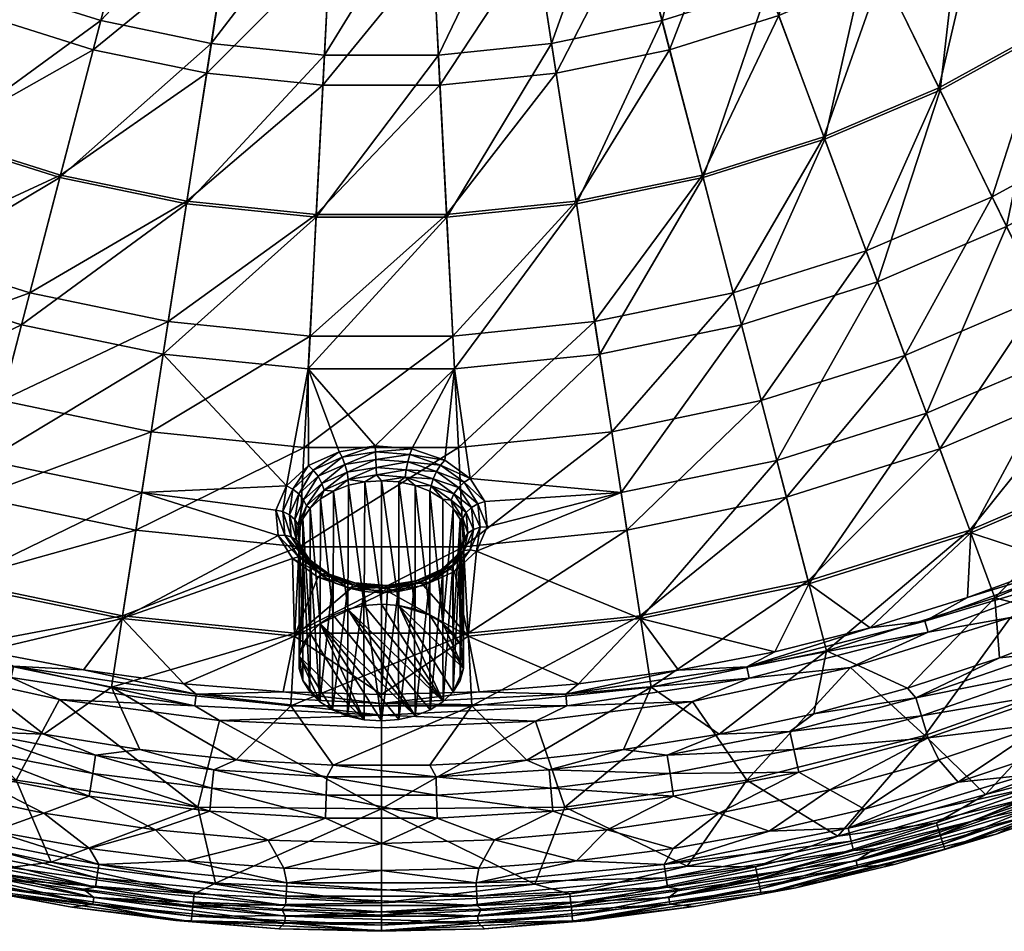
# Model space of a CAD drawing. Header units: inches. Extents: x -241 to 241, y -240 to 242.
# Tile 5 of 23: x -44 to 75, y -240 to -130. Entities that reach past the tile are written whole.
import ezdxf

# ---------------------------------------------------------------- set-up
doc = ezdxf.new("R2010")
doc.units = ezdxf.units.IN
doc.header["$MEASUREMENT"] = 0
doc.layers.add('Layer 1', color=7, linetype='Continuous')

# ---------------------------------------------------------------- blocks, each defined once
blk = doc.blocks.new('Rondò Bianco')
at = {"color": 253, "true_color": 0xa4adb2}
mesh = blk.add_polyface(dxfattribs=at)
corners = [(-39.57, -106.69, 67.44), (-23.28, -89.29, 57.26), (-28.7, -110.11, 67.44), (-46.76, -126.07, 79.4), (-33.92, -130.12, 79.4), (-23.57, -152.27, 93.02), (-38.87, -149.1, 93.02), (-20.57, -132.88, 79.4), (-17.4, -112.45, 67.44), (-4.73, -92.15, 57.26), (-5.83, -113.64, 67.44), (-14.11, -91.19, 57.26), (-6.89, -134.29, 79.4), (5.83, -113.64, 67.44), (-7.9, -153.88, 93.02), (6.89, -134.29, 79.4), (-26.38, -170.44, 108.15), (-43.51, -166.89, 108.15), (-17, -103.61), (-11.37, -104.38), (-11.81, -97.28), (-0.01, -105), (-3.94, -97.92), (-5.69, -104.85), (-18.62, -120.33, 6.17), (-22.59, -102.53), (-30.72, -117.82, 6.17), (-33.54, -99.48), (-38.88, -97.52), (-42.34, -114.16, 6.17), (-6.24, -121.6, 6.17), (-28.1, -101.16), (-48.03, -129.49, 14.12), (-34.84, -133.65, 14.12), (-7.08, -137.93, 14.12), (-23.52, -151.97, 23.82), (-7.88, -153.57, 23.82), (6.24, -121.6, 6.17), (-21.12, -136.49, 14.12), (-38.79, -148.8, 23.82), (7.08, -137.93, 14.12), (-8.63, -168.26, 35.17), (7.88, -153.57, 23.82), (-25.77, -166.5, 35.17), (-42.5, -163.03, 35.17)]
mesh.append_faces([[corners[k] for k in face] for face in [(0, 1, 2), (3, 2, 4), (5, 6, 7), (8, 9, 10), (8, 2, 11), (12, 7, 10), (4, 8, 7), (10, 13, 12), (10, 7, 8), (4, 2, 8), (3, 0, 2), (14, 12, 15), (12, 5, 7), (4, 7, 6), (14, 5, 12), (14, 16, 5), (6, 5, 17), (18, 19, 20), (21, 22, 23), (20, 19, 23), (24, 19, 18), (24, 25, 26), (24, 18, 25), (27, 28, 29), (23, 30, 21), (26, 27, 29), (27, 26, 31), (26, 29, 32), (33, 24, 26), (31, 26, 25), (30, 23, 19), (30, 19, 24), (34, 35, 36), (37, 30, 34), (38, 30, 24), (39, 35, 38), (30, 38, 34), (24, 33, 38), (26, 32, 33), (34, 36, 40), (38, 35, 34), (33, 39, 38), (36, 41, 42), (43, 36, 35), (44, 35, 39)]], dxfattribs={"color": 253})
mesh = blk.add_polyface(dxfattribs=at)
corners = [(-38.87, -149.1, 93.02), (-53.59, -144.47, 93.02), (-33.92, -130.12, 79.4), (-80.52, -131.38, 93.02), (-58.92, -120.87, 79.4), (-67.52, -138.51, 93.02), (-39.57, -106.69, 67.44), (-46.76, -126.07, 79.4), (-70.26, -114.65, 79.4), (-49.86, -102.28, 67.44), (-80.68, -107.57, 79.4), (-59.46, -97.02, 67.44), (-92.45, -123.27, 93.02), (-59.98, -161.7, 108.15), (-75.57, -155.02, 108.15), (-90.12, -147.05, 108.15), (-98.98, -161.51, 124.63), (-42.34, -114.16, 6.17), (-53.36, -109.45, 6.17), (-60.52, -124.15, 14.12), (-63.62, -103.81, 6.17), (-49.2, -92.75), (-72.17, -117.76, 14.12), (-92.27, -123.02, 23.82), (-80.35, -131.11, 23.82), (-38.88, -97.52), (-53.48, -144.18, 23.82), (-73.83, -151.44, 35.17), (-58.59, -157.96, 35.17), (-67.39, -138.23, 23.82), (-88.04, -143.65, 35.17), (-73.06, -97.41, 6.17), (-82.87, -110.49, 14.12), (-48.03, -129.49, 14.12), (-92.55, -102.52, 14.12), (-38.79, -148.8, 23.82), (-34.84, -133.65, 14.12), (-42.5, -163.03, 35.17), (-95.08, -155.15, 48.01), (-79.74, -163.57, 48.01)]
mesh.append_faces([[corners[k] for k in face] for face in [(0, 1, 2), (3, 4, 5), (4, 6, 7), (8, 9, 4), (10, 11, 8), (6, 4, 9), (9, 8, 11), (5, 7, 1), (2, 1, 7), (3, 12, 8), (7, 5, 4), (8, 4, 3), (8, 12, 10), (13, 14, 1), (14, 15, 5), (0, 13, 1), (5, 1, 14), (3, 5, 15), (15, 14, 16), (17, 18, 19), (20, 18, 21), (22, 23, 24), (25, 18, 17), (26, 27, 28), (27, 29, 30), (18, 20, 22), (20, 31, 32), (17, 19, 33), (18, 22, 19), (20, 32, 22), (34, 32, 31), (26, 35, 36), (29, 26, 33), (24, 29, 19), (26, 36, 33), (19, 29, 33), (22, 24, 19), (23, 22, 32), (35, 28, 37), (26, 28, 35), (29, 27, 26), (30, 29, 24), (27, 38, 39), (39, 28, 27), (38, 27, 30)]], dxfattribs={"color": 253})
mesh = blk.add_polyface(dxfattribs=at)
corners = [(46.76, -126.07, 79.4), (33.92, -130.12, 79.4), (39.57, -106.69, 67.44), (23.57, -152.27, 93.02), (38.87, -149.1, 93.02), (58.92, -120.87, 79.4), (59.46, -97.02, 67.44), (70.26, -114.65, 79.4), (90.12, -147.05, 108.15), (75.57, -155.02, 108.15), (80.52, -131.38, 93.02), (53.59, -144.47, 93.02), (49.86, -102.28, 67.44), (20.57, -132.88, 79.4), (28.7, -110.11, 67.44), (17.4, -112.45, 67.44), (92.45, -123.27, 93.02), (80.68, -107.57, 79.4), (67.52, -138.51, 93.02), (59.98, -161.7, 108.15), (23.52, -151.97, 23.82), (38.79, -148.8, 23.82), (34.84, -133.65, 14.12), (63.62, -103.81, 6.17), (53.36, -109.45, 6.17), (60.52, -124.15, 14.12), (16.98, -103.62), (18.62, -120.33, 6.17), (22.56, -102.55), (30.72, -117.82, 6.17), (42.34, -114.16, 6.17), (33.53, -99.51), (48.03, -129.49, 14.12), (80.35, -131.11, 23.82), (73.83, -151.44, 35.17), (88.04, -143.65, 35.17), (73.06, -97.41, 6.17), (72.17, -117.76, 14.12), (82.87, -110.49, 14.12), (21.12, -136.49, 14.12), (92.27, -123.02, 23.82), (67.39, -138.23, 23.82), (53.48, -144.18, 23.82), (58.59, -157.96, 35.17)]
mesh.append_faces([[corners[k] for k in face] for face in [(0, 1, 2), (3, 1, 4), (5, 6, 7), (8, 9, 10), (11, 4, 0), (0, 12, 5), (1, 13, 14), (0, 2, 12), (1, 14, 2), (13, 15, 14), (16, 10, 17), (10, 18, 7), (11, 5, 18), (7, 17, 10), (18, 5, 7), (5, 11, 0), (1, 0, 4), (10, 9, 18), (18, 19, 11), (3, 13, 1), (20, 21, 22), (23, 24, 25), (26, 27, 28), (27, 29, 28), (29, 30, 31), (30, 32, 24), (33, 34, 35), (36, 37, 38), (22, 30, 29), (37, 23, 25), (29, 27, 39), (25, 24, 32), (32, 30, 22), (22, 29, 39), (33, 40, 38), (41, 33, 37), (42, 41, 25), (38, 37, 33), (21, 42, 32), (25, 41, 37), (32, 42, 25), (22, 21, 32), (39, 20, 22), (41, 34, 33), (42, 43, 41)]], dxfattribs={"color": 253})
mesh = blk.add_polyface(dxfattribs=at)
corners = [(7.15, -183.87, 118.88), (3.43, -182.6, 117.52), (7.67, -183.27, 118.5), (-0.66, -183.18, 117.46), (-0.71, -182.27, 117.17), (-0.59, -185.06, 117.15), (-0.62, -184.16, 117.45), (3, -184.44, 117.76), (3.68, -181.91, 117.03), (-0.75, -181.56, 116.65), (3.19, -183.48, 117.79), (2.89, -185.33, 117.44), (6.66, -184.66, 119.06), (6.26, -185.54, 118.96), (10.74, -185.49, 120.88), (10.02, -185.94, 121.1), (20.57, -132.88, 79.4), (6.89, -134.29, 79.4), (17.4, -112.45, 67.44), (-6.89, -134.29, 79.4), (5.83, -113.64, 67.44), (8.84, -172.24, 108.15), (-8.84, -172.24, 108.15), (7.9, -153.88, 93.02), (23.57, -152.27, 93.02), (-7.9, -153.88, 93.02), (26.38, -170.44, 108.15), (21.12, -136.49, 14.12), (7.88, -153.57, 23.82), (23.52, -151.97, 23.82), (5.68, -104.84), (-0.01, -105), (6.24, -121.6, 6.17), (-7.88, -153.57, 23.82), (7.08, -137.93, 14.12), (-6.24, -121.6, 6.17), (18.62, -120.33, 6.17), (11.34, -104.38), (16.98, -103.62), (-7.08, -137.93, 14.12), (8.63, -168.26, 35.17), (-9.33, -181.73, 48.01), (9.33, -181.73, 48.01), (25.77, -166.5, 35.17), (-8.63, -168.26, 35.17)]
mesh.append_faces([[corners[k] for k in face] for face in [(0, 1, 2), (1, 3, 4), (5, 6, 7), (8, 4, 9), (10, 3, 1), (11, 5, 7), (10, 6, 3), (6, 10, 7), (8, 1, 4), (0, 12, 10), (1, 8, 2), (12, 7, 10), (7, 12, 13), (2, 14, 0), (1, 0, 10), (0, 15, 12), (16, 17, 18), (17, 19, 20), (20, 18, 17), (21, 9, 22), (17, 16, 23), (23, 16, 24), (22, 23, 21), (23, 25, 17), (24, 21, 23), (21, 8, 9), (14, 2, 21), (21, 26, 14), (21, 2, 8), (27, 28, 29), (30, 31, 32), (33, 28, 34), (32, 31, 35), (36, 37, 32), (37, 30, 32), (36, 38, 37), (36, 32, 34), (36, 34, 27), (32, 39, 34), (40, 41, 42), (34, 28, 27), (29, 40, 43), (28, 44, 40), (28, 40, 29), (42, 43, 40)]], dxfattribs={"color": 253})
mesh = blk.add_polyface(dxfattribs=at)
corners = [(26.38, -170.44, 108.15), (43.51, -166.89, 108.15), (28.97, -187.2, 124.63), (47.79, -183.3, 124.63), (59.98, -161.7, 108.15), (65.88, -177.61, 124.63), (51.68, -198.22, 142.25), (31.33, -202.44, 142.25), (38.87, -149.1, 93.02), (89.77, -184.13, 142.25), (82.23, -195.69, 151.85), (71.24, -192.06, 142.25), (75.57, -155.02, 108.15), (67.52, -138.51, 93.02), (53.59, -144.47, 93.02), (23.57, -152.27, 93.02), (8.84, -172.24, 108.15), (90.12, -147.05, 108.15), (83.01, -170.27, 124.63), (10.74, -185.49, 120.88), (58.59, -157.96, 35.17), (73.83, -151.44, 35.17), (67.39, -138.23, 23.82), (42.5, -163.03, 35.17), (27.83, -179.83, 48.01), (45.9, -176.08, 48.01), (25.77, -166.5, 35.17), (9.33, -181.73, 48.01), (85.02, -174.41, 62.13), (79.74, -163.57, 48.01), (67.48, -181.92, 62.13), (48.95, -187.75, 62.13), (51.59, -197.88, 77.3), (53.48, -144.18, 23.82), (38.79, -148.8, 23.82), (23.52, -151.97, 23.82), (63.28, -170.61, 48.01), (88.04, -143.65, 35.17), (95.08, -155.15, 48.01), (29.68, -191.75, 62.13), (9.94, -193.77, 62.13), (71.12, -191.73, 77.3), (89.61, -183.81, 77.3)]
mesh.append_faces([[corners[k] for k in face] for face in [(0, 1, 2), (3, 4, 5), (5, 6, 3), (7, 2, 3), (8, 1, 0), (9, 10, 11), (12, 4, 13), (4, 1, 14), (8, 0, 15), (16, 15, 0), (12, 17, 18), (4, 12, 5), (5, 12, 18), (1, 4, 3), (0, 2, 19), (1, 8, 14), (1, 3, 2), (18, 11, 5), (9, 11, 18), (11, 6, 5), (20, 21, 22), (23, 24, 25), (26, 27, 24), (28, 29, 30), (31, 32, 30), (33, 23, 20), (34, 26, 23), (34, 23, 33), (35, 26, 34), (21, 36, 29), (20, 25, 36), (29, 37, 21), (36, 21, 20), (25, 20, 23), (24, 23, 26), (31, 30, 36), (28, 38, 29), (39, 31, 25), (30, 29, 36), (40, 39, 24), (31, 36, 25), (39, 25, 24), (28, 30, 41), (28, 41, 42), (30, 32, 41)]], dxfattribs={"color": 253})
mesh = blk.add_polyface(dxfattribs=at)
corners = [(-47.79, -183.3, 124.63), (-43.51, -166.89, 108.15), (-26.38, -170.44, 108.15), (-71.24, -192.06, 142.25), (-65.88, -177.61, 124.63), (-83.01, -170.27, 124.63), (-75.57, -155.02, 108.15), (-59.98, -161.7, 108.15), (-38.87, -149.1, 93.02), (-8.84, -172.24, 108.15), (-11.49, -186.39, 121.83), (-23.57, -152.27, 93.02), (-7.9, -153.88, 93.02), (-28.97, -187.2, 124.63), (-12.77, -189.31, 124.96), (-89.77, -184.13, 142.25), (-98.98, -161.51, 124.63), (-12.5, -192.37, 128.21), (-51.68, -198.22, 142.25), (-82.23, -195.68, 151.85), (-8.63, -168.26, 35.17), (-27.83, -179.83, 48.01), (-9.33, -181.73, 48.01), (-25.77, -166.5, 35.17), (-45.9, -176.08, 48.01), (-67.48, -181.92, 62.13), (-63.28, -170.61, 48.01), (-85.02, -174.41, 62.13), (-7.88, -153.57, 23.82), (-23.52, -151.97, 23.82), (-42.5, -163.03, 35.17), (-58.59, -157.96, 35.17), (-79.74, -163.57, 48.01), (-29.68, -191.75, 62.13), (-9.94, -193.77, 62.13), (-48.95, -187.75, 62.13), (-71.12, -191.73, 77.3), (-89.61, -183.81, 77.3), (-93.44, -191.68, 93.24), (-11.68, -192.35, 127.96), (-11.92, -189.5, 124.92), (-11.11, -189.89, 124.68), (-10.72, -186.77, 122)]
mesh.append_faces([[corners[k] for k in face] for face in [(0, 1, 2), (3, 4, 0), (5, 6, 7), (7, 8, 1), (2, 9, 10), (11, 2, 1), (9, 2, 12), (13, 10, 14), (10, 13, 2), (0, 2, 13), (7, 1, 4), (0, 4, 1), (15, 5, 4), (5, 7, 4), (16, 6, 5), (14, 17, 13), (13, 18, 0), (19, 15, 3), (15, 4, 3), (20, 21, 22), (23, 24, 21), (25, 26, 27), (28, 23, 20), (29, 30, 23), (26, 24, 30), (21, 20, 23), (31, 32, 26), (24, 23, 30), (31, 26, 30), (33, 34, 22), (35, 33, 21), (25, 35, 24), (22, 21, 33), (36, 37, 38), (35, 21, 24), (25, 24, 26), (27, 26, 32), (35, 25, 36), (25, 27, 37), (36, 25, 37), (39, 14, 40), (41, 40, 42), (14, 10, 40), (42, 40, 10)]], dxfattribs={"color": 253})
mesh = blk.add_polyface(dxfattribs=at)
corners = [(-4.01, -185.6, 117.74), (-4.16, -184.73, 118.07), (-0.62, -184.16, 117.45), (-0.66, -183.18, 117.46), (-0.71, -182.27, 117.17), (-4.43, -183.79, 118.12), (-0.75, -181.56, 116.65), (-4.76, -182.93, 117.87), (-5.1, -182.26, 117.41), (-0.59, -185.06, 117.15), (-1.99, -185.89, 116.75), (0, -185.76, 116.61), (-3.97, -186.31, 117.21), (-8.83, -183.94, 119.21), (-8.84, -172.24, 108.15), (-7.9, -153.88, 93.02), (7.9, -153.88, 93.02), (-11.49, -186.39, 121.83), (-9.33, -181.73, 48.01), (8.63, -168.26, 35.17), (-8.63, -168.26, 35.17), (-9.94, -193.77, 62.13), (9.33, -181.73, 48.01), (-8.23, -184.49, 119.55), (-10.05, -191.09, 123.72), (-9.4, -188.07, 121.7), (-9.04, -188.81, 121.24), (-10.72, -186.77, 122), (-6.94, -186.91, 119.17), (-5.81, -187.01, 117.99), (-7.38, -187.95, 119.02), (-9.99, -187.35, 121.96), (-7.66, -185.23, 119.68), (-7.21, -186.08, 119.55), (-8.62, -189.09, 120.26), (-9.49, -190.39, 121.68), (-10.45, -190.45, 124.26), (-11.11, -189.89, 124.68)]
mesh.append_faces([[corners[k] for k in face] for face in [(0, 1, 2), (2, 1, 3), (4, 3, 5), (6, 4, 7), (6, 7, 8), (9, 0, 2), (9, 10, 0), (11, 10, 9), (10, 12, 0), (5, 3, 1), (7, 4, 5), (13, 14, 8), (14, 6, 8), (15, 16, 14), (14, 13, 17), (18, 19, 20), (21, 22, 18), (23, 13, 8), (24, 25, 26), (13, 27, 17), (28, 29, 30), (31, 32, 25), (28, 0, 29), (0, 28, 1), (29, 0, 12), (33, 28, 26), (34, 35, 26), (31, 36, 37), (25, 36, 31), (31, 37, 27), (24, 26, 35), (30, 34, 28), (23, 31, 27), (36, 25, 24), (32, 33, 25), (13, 23, 27), (31, 23, 32), (26, 28, 34), (25, 33, 26), (33, 5, 1), (33, 1, 28), (32, 7, 5), (32, 5, 33), (7, 23, 8), (23, 7, 32)]], dxfattribs={"color": 253})
mesh = blk.add_polyface(dxfattribs=at)
corners = [(10.06, -192.68, 125.44), (9.94, -191.82, 123.24), (9.85, -190.3, 122.86), (4.08, -186.34, 117.25), (2.89, -185.33, 117.44), (6.03, -186.39, 118.6), (10.87, -189, 123.73), (11.67, -188.55, 123.9), (11.92, -191.4, 126.94), (10.23, -189.62, 123.37), (11.11, -191.65, 126.57), (10.02, -185.94, 121.1), (9.33, -186.58, 121.13), (8.66, -189.13, 120.31), (8.44, -188.11, 120.48), (10.74, -185.49, 120.88), (7.15, -183.87, 118.88), (7.44, -188, 119.06), (9.52, -190.43, 121.73), (2.12, -185.91, 116.78), (0, -185.76, 116.61), (5.86, -187.04, 118.02), (-0.59, -185.06, 117.15), (3, -184.44, 117.76), (6.26, -185.54, 118.96), (8.77, -187.34, 120.91), (6.66, -184.66, 119.06), (12.5, -188.29, 123.87), (10.46, -192.1, 126.04), (12.77, -191.34, 127.12), (4.06, -201.29, 102.29), (2.1, -200.84, 101.84), (28.97, -187.2, 124.63), (11.49, -194.27, 130.24), (-9.94, -193.77, 62.13), (9.94, -193.77, 62.13), (9.33, -181.73, 48.01), (27.83, -179.83, 48.01), (-1.99, -185.89, 116.75), (0, -200.68, 101.68)]
mesh.append_faces([[corners[k] for k in face] for face in [(0, 1, 2), (3, 4, 5), (6, 7, 8), (9, 6, 10), (11, 7, 12), (13, 14, 2), (15, 11, 16), (14, 17, 5), (13, 2, 18), (19, 20, 4), (19, 4, 3), (21, 3, 5), (4, 20, 22), (17, 21, 5), (23, 24, 4), (4, 24, 5), (17, 14, 13), (24, 25, 5), (12, 26, 11), (14, 5, 25), (18, 2, 1), (12, 24, 26), (24, 12, 25), (25, 9, 14), (27, 11, 15), (6, 12, 7), (2, 14, 9), (6, 25, 12), (25, 6, 9), (2, 9, 28), (27, 7, 11), (8, 10, 6), (7, 27, 29), (2, 28, 0), (9, 10, 28), (7, 29, 8), (30, 19, 3), (19, 31, 20), (29, 32, 33), (27, 15, 32), (27, 32, 29), (34, 35, 36), (35, 37, 36), (38, 20, 39)]], dxfattribs={"color": 253})
mesh = blk.add_polyface(dxfattribs=at)
corners = [(-31.33, -202.44, 142.25), (-47.92, -206.36, 151.28), (-51.68, -198.22, 142.25), (-28.97, -187.2, 124.63), (-71.24, -192.06, 142.25), (-47.79, -183.3, 124.63), (-35.99, -208.65, 151.16), (-23.88, -210.32, 151.06), (-59.3, -203.5, 151.44), (-54.19, -223.14, 116.22), (-58.4, -225.47, 116.22), (-46.9, -228.14, 116.22), (-31.28, -202.09, 77.3), (-51.59, -197.88, 77.3), (-53.79, -206.35, 93.24), (-29.68, -191.75, 62.13), (-48.95, -187.75, 62.13), (-40.8, -216.41, 109.67), (-32.61, -210.74, 93.24), (-29.21, -218.28, 109.67), (-52.25, -213.94, 109.67), (-63.56, -210.86, 109.67), (-34.54, -218.95, 112.27), (-20.27, -220.73, 112.27), (-64.61, -212.03, 112.27), (-49.35, -216.09, 112.27), (-49.84, -218.28, 114.42), (-34.89, -221.16, 114.42), (-20.48, -222.96, 114.42), (-65.26, -214.18, 114.42), (-50.47, -221, 115.78), (-35.32, -223.92, 115.78), (-20.73, -225.74, 115.78), (-66.07, -216.85, 115.78), (-40.82, -225.97, 116.22), (-44.16, -221.99, 153.22), (-65.7, -216.59, 153.49), (-57.79, -208.06, 153.42), (-59.53, -227.66, 153.38), (-38.9, -212.23, 153.19), (-22.18, -225.24, 153.06), (-44.47, -208.2, 152.32), (-65.92, -202.67, 152.62), (-44.74, -209.58, 153.02), (-22.4, -211.58, 152.13), (-22.54, -212.97, 152.83), (-66.33, -204.02, 153.32)]
mesh.append_faces([[corners[k] for k in face] for face in [(0, 1, 2), (0, 2, 3), (4, 5, 2), (6, 0, 7), (0, 6, 1), (8, 2, 1), (9, 10, 11), (12, 13, 14), (15, 16, 13), (15, 13, 12), (17, 18, 14), (12, 14, 18), (18, 17, 19), (14, 20, 17), (14, 21, 20), (22, 23, 19), (20, 24, 25), (25, 22, 17), (17, 20, 25), (19, 17, 22), (25, 24, 26), (25, 27, 22), (26, 27, 25), (27, 28, 22), (29, 30, 26), (26, 31, 27), (30, 31, 26), (31, 32, 27), (9, 30, 33), (34, 30, 9), (34, 31, 30), (35, 36, 37), (35, 38, 36), (35, 39, 40), (39, 35, 37), (8, 41, 42), (41, 43, 42), (44, 45, 41), (41, 6, 44), (43, 39, 37), (37, 46, 43), (41, 1, 6), (8, 1, 41), (43, 45, 39), (45, 43, 41)]], dxfattribs={"color": 253})
mesh = blk.add_polyface(dxfattribs=at)
corners = [(51.68, -198.22, 142.25), (47.56, -206.44, 151.28), (31.33, -202.44, 142.25), (47.79, -183.3, 124.63), (59.07, -203.56, 151.43), (35.9, -208.67, 151.15), (23.82, -210.32, 151.06), (40.8, -225.96, 116.22), (46.88, -228.16, 116.22), (54.18, -223.13, 116.22), (58.38, -225.49, 116.22), (48.95, -187.75, 62.13), (29.68, -191.75, 62.13), (31.28, -202.09, 77.3), (40.81, -216.43, 109.67), (32.61, -210.74, 93.24), (29.24, -218.29, 109.67), (51.59, -197.88, 77.3), (53.79, -206.35, 93.24), (52.27, -213.94, 109.67), (49.35, -216.09, 112.27), (34.54, -218.95, 112.27), (49.84, -218.28, 114.42), (20.27, -220.73, 112.27), (64.61, -212.03, 112.27), (34.89, -221.16, 114.42), (65.26, -214.18, 114.42), (20.48, -222.96, 114.42), (35.32, -223.92, 115.78), (50.47, -221, 115.78), (66.07, -216.85, 115.78), (27.28, -227.98, 116.22), (20.73, -225.74, 115.78), (65.7, -216.59, 153.49), (55.15, -228.75, 153.32), (44.16, -221.99, 153.22), (37.58, -212.47, 153.18), (56.7, -208.36, 153.4), (22.18, -225.24, 153.06), (44.17, -208.26, 152.31), (44.45, -209.64, 153.02), (66.1, -204.09, 153.32), (22.27, -211.59, 152.13), (22.41, -212.99, 152.83)]
mesh.append_faces([[corners[k] for k in face] for face in [(0, 1, 2), (0, 2, 3), (1, 0, 4), (1, 5, 2), (6, 2, 5), (7, 8, 9), (9, 8, 10), (11, 12, 13), (14, 15, 16), (11, 13, 17), (15, 17, 13), (17, 15, 18), (19, 18, 14), (18, 15, 14), (20, 21, 22), (23, 21, 16), (20, 14, 21), (16, 21, 14), (20, 19, 14), (20, 24, 19), (21, 23, 25), (22, 21, 25), (26, 20, 22), (27, 28, 25), (25, 29, 22), (28, 29, 25), (30, 22, 29), (7, 28, 31), (28, 32, 31), (9, 29, 7), (29, 28, 7), (33, 34, 35), (35, 36, 37), (33, 35, 37), (35, 38, 36), (39, 1, 4), (40, 39, 41), (5, 39, 42), (43, 42, 40), (43, 40, 36), (40, 37, 36), (6, 5, 42), (41, 37, 40), (1, 39, 5), (39, 40, 42)]], dxfattribs={"color": 253})
mesh = blk.add_polyface(dxfattribs=at)
corners = [(51.68, -198.22, 142.25), (71.24, -192.06, 142.25), (59.07, -203.56, 151.43), (70.85, -199.89, 151.63), (82.23, -195.69, 151.85), (69.73, -222.24, 116.22), (80.31, -215.12, 116.22), (67.37, -219.51, 116.22), (80.9, -218.42, 116.22), (91.86, -214.04, 116.22), (74.7, -207.18, 109.67), (85.63, -202.91, 109.67), (74.16, -199.94, 93.24), (52.27, -213.94, 109.67), (63.58, -210.86, 109.67), (53.79, -206.35, 93.24), (89.61, -183.81, 77.3), (71.12, -191.73, 77.3), (93.44, -191.68, 93.24), (51.59, -197.88, 77.3), (64.61, -212.03, 112.27), (80.22, -206.63, 112.27), (82.04, -211.32, 115.78), (66.07, -216.85, 115.78), (49.35, -216.09, 112.27), (65.26, -214.18, 114.42), (81.03, -208.72, 114.42), (97.01, -201.79, 114.42), (49.84, -218.28, 114.42), (92.97, -209.95, 116.22), (86.61, -209.11, 153.86), (73, -223.72, 153.56), (65.7, -216.59, 153.49), (90.4, -217.3, 153.87), (76.05, -202.32, 153.73), (93.51, -195.21, 154.1), (56.7, -208.36, 153.4), (65.7, -202.74, 152.61), (66.1, -204.09, 153.32), (44.17, -208.26, 152.31), (86.69, -195.02, 153.02), (87.22, -196.32, 153.73), (77.86, -221.38, 116.54)]
mesh.append_faces([[corners[k] for k in face] for face in [(0, 1, 2), (3, 1, 4), (1, 3, 2), (5, 6, 7), (6, 8, 9), (6, 5, 8), (10, 11, 12), (13, 14, 15), (12, 16, 17), (16, 12, 18), (15, 17, 19), (17, 15, 12), (18, 12, 11), (10, 12, 14), (12, 15, 14), (13, 20, 14), (10, 14, 20), (10, 20, 21), (11, 10, 21), (6, 22, 23), (20, 24, 25), (20, 26, 21), (25, 26, 20), (27, 21, 26), (28, 23, 25), (25, 22, 26), (23, 22, 25), (23, 7, 6), (29, 22, 6), (30, 31, 32), (33, 31, 30), (30, 34, 35), (32, 36, 34), (30, 32, 34), (37, 38, 39), (40, 37, 3), (40, 41, 37), (38, 34, 36), (41, 35, 34), (2, 37, 39), (34, 38, 41), (37, 2, 3), (37, 41, 38), (3, 4, 40), (9, 8, 42)]], dxfattribs={"color": 253})
mesh = blk.add_polyface(dxfattribs=at)
corners = [(-10.5, -204.58, 142.25), (-7.67, -197.41, 133.56), (-3.68, -198.79, 135.02), (0.75, -199.14, 135.39), (0, -211.62, 150.99), (9.94, -193.77, 62.13), (-9.94, -193.77, 62.13), (-10.48, -204.22, 77.3), (-10.93, -212.97, 93.24), (10.48, -204.22, 77.3), (4.08, -214.2, 115.21), (-5.85, -202.03, 103.04), (-4.04, -201.3, 102.3), (-7.4, -203.02, 104.03), (-8.54, -196.04, 127.81), (-7.44, -212.49, 113.49), (-7.39, -197.1, 128.96), (-5.89, -198, 129.93), (-4.07, -198.72, 130.7), (-5.9, -213.48, 114.48), (-4.09, -214.22, 115.22), (-2.11, -199.16, 131.17), (-8.62, -189.09, 120.26), (-7.38, -187.95, 119.02), (-5.81, -187.01, 117.99), (-3.97, -186.31, 117.21), (-2.08, -200.84, 101.85), (-1.99, -185.89, 116.75), (0, -200.68, 101.68), (-6.05, -197.43, 130.55), (0, -199.31, 131.33), (-2.91, -198.51, 131.71), (-7.17, -197.07, 132.96), (-3.21, -198.13, 133.47), (-3.44, -198.35, 134.32), (-10.03, -194.98, 130.75), (-6.69, -196.93, 132.19), (-8.47, -195.68, 128.67), (0.59, -198.79, 132), (0.66, -198.44, 133.8), (0.7, -198.69, 134.67), (-3.02, -198.19, 132.55), (0.62, -198.48, 132.86), (-6.3, -197.06, 131.35), (-8.81, -195.23, 129.4), (-9.35, -194.99, 130.13)]
mesh.append_faces([[corners[k] for k in face] for face in [(0, 1, 2), (0, 3, 4), (2, 3, 0), (5, 6, 7), (8, 9, 7), (10, 11, 12), (13, 11, 10), (14, 15, 16), (16, 15, 17), (18, 17, 19), (20, 21, 18), (22, 23, 13), (11, 23, 24), (23, 11, 13), (25, 12, 24), (11, 24, 12), (26, 12, 25), (26, 27, 28), (27, 26, 25), (17, 18, 29), (30, 31, 21), (32, 33, 34), (32, 35, 36), (29, 37, 16), (18, 31, 29), (38, 31, 30), (21, 31, 18), (34, 33, 39), (40, 3, 2), (31, 38, 41), (16, 17, 29), (42, 33, 41), (31, 41, 43), (40, 2, 34), (32, 36, 33), (34, 2, 1), (31, 43, 29), (16, 37, 14), (36, 41, 33), (41, 36, 43), (29, 43, 44), (34, 1, 32), (37, 29, 44), (45, 43, 36), (43, 45, 44)]], dxfattribs={"color": 253})
mesh = blk.add_polyface(dxfattribs=at)
corners = [(5.1, -198.43, 134.64), (8.25, -196.44, 132.3), (8.83, -196.74, 132.85), (7.38, -197.09, 128.95), (6.97, -196.91, 129.99), (5.82, -198.03, 129.96), (4.19, -197.89, 132.26), (4.02, -198.23, 131.41), (3.97, -198.75, 130.73), (8.63, -195.93, 127.7), (4.76, -198.02, 133.97), (7.25, -196.51, 130.76), (4.45, -197.83, 133.15), (7.7, -196.35, 131.57), (4.08, -214.2, 115.21), (4.08, -186.34, 117.25), (5.86, -187.04, 118.02), (5.86, -202.02, 103.03), (7.41, -203.01, 104.01), (4.06, -201.29, 102.29), (2.1, -200.84, 101.84), (2.12, -185.91, 116.78), (7.44, -188, 119.06), (0, -200.68, 101.68), (0, -185.76, 116.61), (5.88, -213.47, 114.47), (2.02, -199.17, 131.18), (0, -199.31, 131.33), (0, -214.82, 115.83), (2.1, -214.66, 115.67), (0.75, -199.14, 135.39), (10.5, -204.58, 142.25), (0, -211.62, 150.99), (9.94, -193.77, 62.13), (-10.48, -204.22, 77.3), (10.48, -204.22, 77.3), (7.45, -212.46, 113.47), (9.94, -208.48, 109.48), (-2.08, -200.84, 101.85), (-4.04, -201.3, 102.3), (-2.11, -199.16, 131.17), (0.59, -198.79, 132), (0.66, -198.44, 133.8), (0.7, -198.69, 134.67), (-3.44, -198.35, 134.32), (0.62, -198.48, 132.86), (-3.02, -198.19, 132.55), (-3.21, -198.13, 133.47)]
mesh.append_faces([[corners[k] for k in face] for face in [(0, 1, 2), (3, 4, 5), (4, 6, 7), (7, 8, 5), (5, 4, 7), (3, 9, 4), (1, 0, 10), (11, 12, 6), (11, 6, 4), (13, 10, 12), (13, 12, 11), (13, 1, 10), (5, 8, 14), (15, 16, 17), (18, 17, 16), (15, 17, 19), (20, 21, 19), (22, 18, 16), (20, 23, 24), (25, 3, 5), (26, 27, 28), (26, 29, 8), (30, 0, 31), (30, 31, 32), (33, 34, 35), (23, 20, 36), (37, 20, 17), (20, 19, 17), (36, 38, 23), (38, 36, 39), (27, 40, 28), (41, 26, 7), (26, 41, 27), (7, 26, 8), (42, 43, 44), (6, 45, 7), (12, 10, 43), (42, 12, 43), (30, 10, 0), (41, 7, 45), (42, 6, 12), (6, 42, 45), (41, 45, 46), (10, 30, 43), (47, 45, 42)]], dxfattribs={"color": 253})
mesh = blk.add_polyface(dxfattribs=at)
corners = [(-31.33, -202.44, 142.25), (-10.73, -195.18, 131.2), (-10.5, -204.58, 142.25), (-28.97, -187.2, 124.63), (-12.5, -192.37, 128.21), (-7.67, -197.41, 133.56), (-23.88, -210.32, 151.06), (-10.48, -204.22, 77.3), (-31.28, -202.09, 77.3), (-32.61, -210.74, 93.24), (-9.94, -193.77, 62.13), (-29.68, -191.75, 62.13), (-9.94, -207, 108.01), (-9.49, -205.55, 106.56), (-8.63, -204.21, 105.21), (-9.96, -193.18, 124.71), (-9.94, -208.48, 109.49), (-9.51, -209.93, 110.93), (-9.44, -194.67, 126.33), (-8.67, -211.28, 112.29), (-8.54, -196.04, 127.81), (-7.44, -212.49, 113.49), (-9.94, -191.76, 123.17), (-9.49, -190.39, 121.68), (-8.62, -189.09, 120.26), (-7.4, -203.02, 104.03), (-10.05, -191.09, 123.72), (-9.86, -193.48, 126.3), (-9.35, -194.99, 130.13), (-10.03, -194.98, 130.75), (-11.68, -192.35, 127.96), (-10.89, -192.54, 127.52), (-11.11, -189.89, 124.68), (-10.25, -192.94, 126.94), (-8.47, -195.68, 128.67), (-6.69, -196.93, 132.19), (-7.17, -197.07, 132.96), (-8.81, -195.23, 129.4), (-10.45, -190.45, 124.26), (-12.77, -189.31, 124.96), (-11.92, -189.5, 124.92)]
mesh.append_faces([[corners[k] for k in face] for face in [(0, 1, 2), (0, 3, 4), (4, 1, 0), (2, 1, 5), (6, 0, 2), (7, 8, 9), (10, 11, 8), (10, 8, 7), (12, 13, 14), (15, 12, 16), (17, 18, 16), (15, 16, 18), (19, 20, 18), (18, 17, 19), (21, 20, 19), (15, 22, 12), (13, 22, 23), (22, 13, 12), (24, 14, 23), (13, 23, 14), (25, 14, 24), (22, 15, 26), (18, 20, 27), (28, 29, 30), (27, 26, 15), (31, 32, 33), (20, 34, 27), (29, 28, 35), (36, 5, 1), (18, 27, 15), (34, 37, 33), (36, 1, 29), (30, 31, 28), (29, 1, 4), (27, 34, 33), (23, 22, 26), (31, 37, 28), (37, 31, 33), (27, 33, 38), (30, 4, 39), (31, 40, 32), (30, 29, 4), (27, 38, 26), (33, 32, 38), (30, 40, 31)]], dxfattribs={"color": 253})
mesh = blk.add_polyface(dxfattribs=at)
corners = [(10.46, -192.1, 126.04), (11.11, -191.65, 126.57), (10.01, -194.2, 129.29), (11.92, -191.4, 126.94), (11.49, -194.27, 130.24), (10.74, -194.14, 129.85), (7.25, -196.51, 130.76), (6.97, -196.91, 129.99), (9.06, -194.98, 127.91), (7.7, -196.35, 131.57), (9.42, -194.5, 128.61), (10.06, -192.68, 125.44), (9.94, -193.24, 124.78), (9.94, -191.82, 123.24), (9.49, -194.64, 126.3), (8.63, -195.93, 127.7), (8.25, -196.44, 132.3), (12.77, -191.34, 127.12), (8.83, -196.74, 132.85), (9.52, -209.92, 110.93), (8.66, -211.28, 112.29), (7.38, -197.09, 128.95), (7.45, -212.46, 113.47), (9.52, -190.43, 121.73), (9.94, -207, 108), (9.5, -205.55, 106.55), (9.94, -208.48, 109.48), (8.66, -189.13, 120.31), (7.41, -203.01, 104.01), (7.44, -188, 119.06), (8.66, -204.22, 105.22), (5.1, -198.43, 134.64), (10.5, -204.58, 142.25), (31.33, -202.44, 142.25), (28.97, -187.2, 124.63), (23.82, -210.32, 151.06), (29.68, -191.75, 62.13), (9.94, -193.77, 62.13), (10.48, -204.22, 77.3), (31.28, -202.09, 77.3), (10.93, -212.97, 93.24), (5.86, -202.02, 103.03)]
mesh.append_faces([[corners[k] for k in face] for face in [(0, 1, 2), (3, 4, 5), (6, 7, 8), (9, 10, 2), (11, 10, 8), (11, 12, 13), (14, 12, 11), (15, 14, 8), (16, 2, 5), (10, 0, 2), (2, 1, 5), (3, 17, 4), (11, 8, 14), (0, 10, 11), (10, 9, 6), (18, 5, 4), (16, 9, 2), (3, 5, 1), (8, 7, 15), (10, 6, 8), (16, 5, 18), (19, 14, 20), (21, 22, 15), (23, 24, 25), (12, 26, 13), (27, 28, 29), (30, 27, 23), (20, 14, 15), (26, 24, 13), (27, 30, 28), (23, 25, 30), (13, 24, 23), (19, 12, 14), (19, 26, 12), (31, 18, 32), (33, 32, 4), (18, 4, 32), (4, 34, 33), (32, 33, 35), (36, 37, 38), (36, 38, 39), (40, 39, 38), (28, 26, 41), (30, 25, 28), (28, 25, 26)]], dxfattribs={"color": 253})
mesh = blk.add_polyface(dxfattribs=at)
corners = [(2.1, -214.66, 115.67), (2.02, -199.17, 131.18), (0, -214.82, 115.83), (7.45, -212.46, 113.47), (7.38, -197.09, 128.95), (5.88, -213.47, 114.47), (8.66, -211.28, 112.29), (8.63, -195.93, 127.7), (5.82, -198.03, 129.96), (4.08, -214.2, 115.21), (3.97, -198.75, 130.73), (11.82, -211.31, 151.01), (10.5, -204.58, 142.25), (23.82, -210.32, 151.06), (0, -211.62, 150.99), (17.57, -219.54, 109.67), (10.93, -212.97, 93.24), (5.87, -220.16, 109.67), (31.28, -202.09, 77.3), (32.61, -210.74, 93.24), (-10.93, -212.97, 93.24), (10.48, -204.22, 77.3), (29.24, -218.29, 109.67), (-5.85, -220.15, 109.67), (-4.04, -201.3, 102.3), (2.1, -200.84, 101.84), (9.94, -208.48, 109.48), (9.5, -205.55, 106.55), (9.94, -207, 108), (9.52, -209.92, 110.93), (-7.4, -203.02, 104.03), (6.6, -221.56, 112.27), (20.27, -220.73, 112.27), (-6.6, -221.56, 112.27), (6.67, -223.8, 114.42), (20.48, -222.96, 114.42), (34.89, -221.16, 114.42), (-6.67, -223.8, 114.42), (6.75, -226.59, 115.78), (20.73, -225.74, 115.78), (35.32, -223.92, 115.78), (-6.75, -226.59, 115.78), (-0.01, -229.62, 116.22), (13.66, -229.21, 116.22), (18.63, -214.86, 153.04), (0, -225.45, 153), (0, -215.63, 153), (37.58, -212.47, 153.18), (22.18, -225.24, 153.06), (22.41, -212.99, 152.83), (0, -214.11, 152.77), (0, -212.71, 152.06), (22.27, -211.59, 152.13)]
mesh.append_faces([[corners[k] for k in face] for face in [(0, 1, 2), (3, 4, 5), (6, 7, 3), (8, 9, 5), (9, 10, 0), (11, 12, 13), (11, 14, 12), (15, 16, 17), (18, 16, 19), (20, 16, 21), (22, 19, 15), (19, 16, 15), (17, 16, 23), (5, 9, 24), (5, 24, 3), (6, 3, 25), (26, 27, 28), (6, 26, 29), (6, 25, 26), (0, 30, 9), (31, 15, 17), (15, 32, 22), (31, 17, 23), (15, 31, 32), (31, 33, 34), (32, 31, 35), (34, 35, 31), (36, 32, 35), (37, 38, 34), (34, 39, 35), (38, 39, 34), (39, 40, 35), (38, 41, 42), (39, 38, 43), (44, 45, 46), (44, 47, 48), (44, 48, 45), (47, 44, 49), (44, 50, 49), (44, 46, 50), (11, 51, 14), (51, 11, 52), (51, 49, 50), (13, 52, 11), (52, 49, 51)]], dxfattribs={"color": 253})
mesh = blk.add_polyface(dxfattribs=at)
corners = [(-10.5, -204.58, 142.25), (0, -211.62, 150.99), (-11.89, -211.31, 151.01), (-23.88, -210.32, 151.06), (-5.85, -220.15, 109.67), (-10.93, -212.97, 93.24), (-17.56, -219.53, 109.67), (-32.61, -210.74, 93.24), (-10.48, -204.22, 77.3), (10.93, -212.97, 93.24), (-29.21, -218.28, 109.67), (-4.09, -214.22, 115.22), (-5.9, -213.48, 114.48), (-2.09, -214.68, 115.68), (-7.44, -212.49, 113.49), (-8.67, -211.28, 112.29), (-9.51, -209.93, 110.93), (-9.94, -208.48, 109.49), (-9.94, -207, 108.01), (-8.63, -204.21, 105.21), (-7.4, -203.02, 104.03), (0, -214.82, 115.83), (2.1, -214.66, 115.67), (-5.89, -198, 129.93), (-4.07, -198.72, 130.7), (-2.11, -199.16, 131.17), (-20.27, -220.73, 112.27), (-6.6, -221.56, 112.27), (6.6, -221.56, 112.27), (-34.54, -218.95, 112.27), (-20.48, -222.96, 114.42), (-6.67, -223.8, 114.42), (6.67, -223.8, 114.42), (-34.89, -221.16, 114.42), (-20.73, -225.74, 115.78), (-6.75, -226.59, 115.78), (6.75, -226.59, 115.78), (-19.56, -214.77, 153.05), (0, -215.63, 153), (0, -225.45, 153), (-22.18, -225.24, 153.06), (-38.9, -212.23, 153.19), (0, -212.71, 152.06), (0, -214.11, 152.77), (-22.4, -211.58, 152.13), (-22.54, -212.97, 152.83), (-35.99, -208.65, 151.16)]
mesh.append_faces([[corners[k] for k in face] for face in [(0, 1, 2), (3, 0, 2), (4, 5, 6), (6, 5, 7), (7, 5, 8), (9, 5, 4), (10, 6, 7), (11, 12, 13), (14, 15, 16), (17, 18, 16), (18, 14, 16), (13, 12, 18), (18, 12, 14), (13, 18, 19), (20, 21, 13), (13, 19, 20), (20, 22, 21), (12, 23, 14), (12, 11, 24), (25, 11, 13), (13, 21, 25), (6, 26, 27), (4, 27, 28), (6, 10, 26), (4, 6, 27), (29, 30, 26), (27, 26, 31), (30, 31, 26), (31, 32, 27), (33, 34, 30), (30, 35, 31), (34, 35, 30), (35, 36, 31), (37, 38, 39), (39, 40, 37), (37, 40, 41), (42, 43, 44), (43, 45, 44), (2, 44, 3), (1, 42, 2), (45, 43, 37), (37, 43, 38), (45, 37, 41), (42, 44, 2), (46, 3, 44)]], dxfattribs={"color": 253})
mesh = blk.add_polyface(dxfattribs=at)
corners = [(82.64, -223.09, 120.78), (71.23, -226.98, 120.78), (79.2, -225.19, 129.98), (57.56, -232.5, 139.17), (62.14, -232.13, 147.95), (74.32, -228.52, 148.12), (79.47, -225.95, 139.17), (50.08, -235.01, 147.82), (86.22, -224.33, 148.32), (57.37, -231.72, 129.98), (100.32, -217.5, 139.17), (59.64, -230.3, 120.78), (93.83, -218.61, 120.78), (67.37, -219.51, 116.22), (54.18, -223.13, 116.22), (58.38, -225.49, 116.22), (69.73, -222.24, 116.22), (66.07, -216.85, 115.78), (50.47, -221, 115.78), (73, -223.72, 153.56), (55.15, -228.75, 153.32), (65.7, -216.59, 153.49), (67.89, -229.72, 151.15), (68.1, -230.34, 149.59), (45.9, -235.75, 149.33), (88.41, -219.77, 153.57), (67.11, -227.15, 153.23), (89.71, -222.85, 149.93), (89.44, -222.25, 151.5), (88.98, -221.16, 152.79), (90.4, -217.3, 153.87), (67.54, -228.59, 152.44), (45.76, -235.11, 150.9), (45.52, -233.95, 152.18), (57.06, -230.47, 119.07), (78.78, -223.98, 119.07), (56.79, -229.37, 117.53), (80.9, -218.42, 116.22), (77.86, -221.38, 116.54), (99.45, -215.6, 119.07), (78.4, -222.91, 117.53), (56.4, -227.79, 116.54), (98.97, -214.57, 117.53)]
mesh.append_faces([[corners[k] for k in face] for face in [(0, 1, 2), (3, 4, 5), (3, 5, 6), (7, 4, 3), (6, 5, 8), (9, 6, 2), (9, 3, 6), (2, 6, 10), (11, 9, 1), (9, 2, 1), (0, 2, 12), (13, 14, 15), (13, 15, 16), (13, 17, 14), (17, 18, 14), (19, 20, 21), (22, 23, 24), (19, 25, 26), (27, 23, 28), (28, 22, 29), (30, 25, 19), (19, 26, 20), (23, 27, 5), (31, 25, 29), (27, 8, 5), (28, 23, 22), (25, 31, 26), (32, 31, 22), (29, 22, 31), (4, 7, 23), (4, 23, 5), (31, 33, 26), (34, 11, 1), (1, 0, 35), (12, 35, 0), (34, 1, 35), (36, 34, 35), (37, 16, 38), (39, 40, 35), (36, 35, 40), (40, 38, 41), (41, 36, 40), (42, 38, 40), (15, 41, 16), (41, 38, 16)]], dxfattribs={"color": 253})
mesh = blk.add_polyface(dxfattribs=at)
corners = [(-37.44, -237.33, 147.71), (-34.87, -236.97, 139.17), (-49.93, -235.04, 147.82), (-34.75, -236.17, 129.98), (-57.37, -231.72, 129.98), (-24.86, -238.97, 147.63), (-57.56, -232.5, 139.17), (-62.02, -232.16, 147.95), (-47.89, -233.03, 120.78), (-59.63, -230.31, 120.78), (-36.02, -235.16, 120.78), (-24.06, -236.68, 120.78), (-46.9, -228.14, 116.22), (-35.28, -230.23, 116.22), (-40.82, -225.97, 116.22), (-27.29, -228, 116.22), (-23.58, -231.72, 116.22), (-54.19, -223.14, 116.22), (-35.32, -223.92, 115.78), (-39.93, -231.89, 153.17), (-44.16, -221.99, 153.22), (-22.18, -225.24, 153.06), (-59.53, -227.66, 153.38), (-67.63, -229.8, 151.15), (-45.22, -234.01, 152.18), (-45.45, -235.17, 150.89), (-22.79, -237.23, 152.02), (-22.91, -238.41, 150.74), (-66.85, -227.23, 153.22), (-44.92, -232.54, 152.97), (-45.59, -235.81, 149.33), (-22.98, -239.06, 149.17), (-22.64, -235.74, 152.81), (-67.28, -228.67, 152.44), (-67.83, -230.42, 149.58), (-34.56, -234.9, 119.07), (-57.06, -230.47, 119.07), (-56.79, -229.37, 117.53), (-34.16, -232.17, 116.54), (-56.4, -227.79, 116.54), (-34.4, -233.78, 117.53), (-58.4, -225.47, 116.22)]
mesh.append_faces([[corners[k] for k in face] for face in [(0, 1, 2), (1, 3, 4), (0, 5, 1), (6, 7, 2), (2, 1, 6), (3, 8, 4), (1, 4, 6), (4, 8, 9), (3, 10, 8), (3, 11, 10), (12, 13, 14), (14, 13, 15), (15, 13, 16), (17, 12, 14), (15, 18, 14), (19, 20, 21), (20, 19, 22), (23, 24, 25), (25, 26, 27), (28, 22, 29), (30, 27, 31), (24, 32, 26), (19, 29, 22), (19, 32, 29), (30, 31, 0), (31, 5, 0), (27, 30, 25), (32, 24, 29), (26, 25, 24), (33, 29, 24), (2, 7, 30), (2, 30, 0), (30, 34, 25), (10, 35, 8), (36, 8, 35), (36, 9, 8), (11, 35, 10), (35, 37, 36), (38, 39, 40), (35, 40, 37), (12, 39, 38), (40, 39, 37), (39, 12, 41), (38, 13, 12), (38, 16, 13)]], dxfattribs={"color": 253})
mesh = blk.add_polyface(dxfattribs=at)
corners = [(34.87, -236.97, 139.17), (25.09, -238.94, 147.63), (37.81, -237.27, 147.71), (50.08, -235.01, 147.82), (57.56, -232.5, 139.17), (47.9, -233.02, 120.78), (57.37, -231.72, 129.98), (59.64, -230.3, 120.78), (36.04, -235.15, 120.78), (24.08, -236.68, 120.78), (34.75, -236.17, 129.98), (11.64, -238.43, 129.98), (27.28, -227.98, 116.22), (23.56, -231.73, 116.22), (35.27, -230.24, 116.22), (46.88, -228.16, 116.22), (40.8, -225.96, 116.22), (44.16, -221.99, 153.22), (36.96, -232.37, 153.15), (22.18, -225.24, 153.06), (55.15, -228.75, 153.32), (45.9, -235.75, 149.33), (23.11, -239.04, 149.17), (45.23, -232.48, 152.97), (22.92, -237.22, 152.02), (22.77, -235.73, 152.81), (45.76, -235.11, 150.9), (23.04, -238.39, 150.74), (45.52, -233.95, 152.18), (67.11, -227.15, 153.23), (67.54, -228.59, 152.44), (67.89, -229.72, 151.15), (68.1, -230.34, 149.59), (34.56, -234.9, 119.07), (57.06, -230.47, 119.07), (34.4, -233.78, 117.53), (34.16, -232.17, 116.54), (58.38, -225.49, 116.22), (56.4, -227.79, 116.54), (11.52, -236.02, 117.53), (56.79, -229.37, 117.53)]
mesh.append_faces([[corners[k] for k in face] for face in [(0, 1, 2), (3, 0, 2), (3, 4, 0), (5, 6, 7), (8, 9, 10), (0, 10, 11), (10, 4, 6), (4, 10, 0), (8, 10, 5), (10, 6, 5), (12, 13, 14), (15, 16, 14), (12, 14, 16), (17, 18, 19), (17, 20, 18), (21, 2, 22), (22, 2, 1), (23, 24, 25), (26, 27, 28), (29, 23, 20), (18, 20, 23), (30, 26, 28), (31, 21, 26), (29, 28, 23), (21, 22, 26), (28, 27, 24), (32, 3, 21), (26, 22, 27), (21, 3, 2), (23, 25, 18), (28, 24, 23), (33, 9, 8), (34, 33, 5), (7, 34, 5), (34, 35, 33), (8, 5, 33), (13, 36, 14), (37, 15, 38), (33, 35, 39), (34, 40, 35), (40, 38, 36), (40, 36, 35), (14, 36, 15), (36, 38, 15)]], dxfattribs={"color": 253})
mesh = blk.add_polyface(dxfattribs=at)
corners = [(-34.75, -236.17, 129.98), (-11.68, -239.24, 139.17), (-11.64, -238.43, 129.98), (-12.38, -239.95, 147.58), (0, -240.26, 147.56), (-34.87, -236.97, 139.17), (-24.86, -238.97, 147.63), (-24.06, -236.68, 120.78), (11.68, -239.24, 139.17), (-12.05, -237.6, 120.78), (0.01, -237.9, 120.78), (-0.01, -229.62, 116.22), (-13.67, -229.22, 116.22), (-11.81, -232.62, 116.22), (-27.29, -228, 116.22), (-23.58, -231.72, 116.22), (0, -232.92, 116.22), (-20.73, -225.74, 115.78), (-35.32, -223.92, 115.78), (-6.75, -226.59, 115.78), (-20.04, -234.43, 153.04), (-22.18, -225.24, 153.06), (0, -225.45, 153), (0, -235.28, 153), (-39.93, -231.89, 153.17), (0, -236.82, 152.76), (-22.64, -235.74, 152.81), (-22.79, -237.23, 152.02), (0, -238.32, 151.97), (-22.91, -238.41, 150.74), (0, -240.15, 149.12), (-22.98, -239.06, 149.17), (0, -239.5, 150.68), (-11.58, -237.15, 119.07), (-11.52, -236.02, 117.53), (11.58, -237.15, 119.07), (-34.56, -234.9, 119.07), (-34.4, -233.78, 117.53), (-11.44, -234.39, 116.54), (-34.16, -232.17, 116.54), (11.52, -236.02, 117.53)]
mesh.append_faces([[corners[k] for k in face] for face in [(0, 1, 2), (1, 3, 4), (5, 6, 1), (1, 6, 3), (2, 7, 0), (1, 0, 5), (8, 2, 1), (2, 9, 7), (2, 10, 9), (11, 12, 13), (14, 15, 12), (11, 13, 16), (12, 15, 13), (12, 17, 14), (17, 18, 14), (11, 19, 12), (19, 17, 12), (20, 21, 22), (22, 23, 20), (21, 20, 24), (23, 25, 20), (26, 24, 20), (27, 26, 25), (28, 29, 27), (26, 20, 25), (28, 27, 25), (30, 31, 32), (29, 32, 31), (3, 30, 4), (30, 3, 31), (32, 29, 28), (6, 31, 3), (9, 10, 33), (34, 33, 35), (9, 33, 7), (36, 33, 37), (7, 33, 36), (38, 39, 34), (33, 34, 37), (15, 39, 38), (34, 39, 37), (40, 38, 34), (38, 13, 15), (38, 16, 13)]], dxfattribs={"color": 253})
mesh = blk.add_polyface(dxfattribs=at)
corners = [(0, -240.26, 147.56), (12.45, -239.95, 147.58), (11.68, -239.24, 139.17), (-11.68, -239.24, 139.17), (25.09, -238.94, 147.63), (34.87, -236.97, 139.17), (-11.64, -238.43, 129.98), (11.64, -238.43, 129.98), (12.06, -237.6, 120.78), (0.01, -237.9, 120.78), (24.08, -236.68, 120.78), (34.75, -236.17, 129.98), (11.79, -232.62, 116.22), (23.56, -231.73, 116.22), (13.66, -229.21, 116.22), (0, -232.92, 116.22), (-0.01, -229.62, 116.22), (27.28, -227.98, 116.22), (6.75, -226.59, 115.78), (20.73, -225.74, 115.78), (22.18, -225.24, 153.06), (36.96, -232.37, 153.15), (18.54, -234.55, 153.04), (0, -225.45, 153), (0, -235.28, 153), (23.11, -239.04, 149.17), (0, -240.15, 149.12), (22.77, -235.73, 152.81), (0, -236.82, 152.76), (0, -238.32, 151.97), (22.92, -237.22, 152.02), (0, -239.5, 150.68), (23.04, -238.39, 150.74), (11.58, -237.15, 119.07), (34.56, -234.9, 119.07), (-11.58, -237.15, 119.07), (11.52, -236.02, 117.53), (-11.52, -236.02, 117.53), (11.44, -234.39, 116.54), (-11.44, -234.39, 116.54), (34.4, -233.78, 117.53), (34.16, -232.17, 116.54)]
mesh.append_faces([[corners[k] for k in face] for face in [(0, 1, 2), (0, 2, 3), (4, 5, 2), (1, 4, 2), (6, 2, 7), (5, 7, 2), (7, 8, 9), (6, 7, 9), (8, 7, 10), (7, 11, 10), (12, 13, 14), (15, 12, 16), (14, 13, 17), (16, 12, 14), (14, 18, 16), (17, 19, 14), (20, 21, 22), (23, 22, 24), (20, 22, 23), (25, 4, 1), (1, 0, 26), (22, 27, 28), (29, 28, 27), (22, 28, 24), (27, 22, 21), (30, 31, 29), (30, 29, 27), (32, 26, 31), (32, 31, 30), (26, 25, 1), (25, 26, 32), (33, 8, 10), (10, 34, 33), (8, 33, 9), (35, 9, 33), (33, 34, 36), (33, 36, 37), (36, 38, 39), (40, 41, 38), (40, 38, 36), (38, 12, 15), (39, 38, 15), (12, 38, 13), (38, 41, 13)]], dxfattribs={"color": 253})

msp = doc.modelspace()

# ---------------------------------------------------------------- block references
at = {"layer": 'Layer 1'}
msp.add_blockref('Rondò Bianco', (0, 0), dxfattribs=at)

doc.saveas('drawing.dxf')
